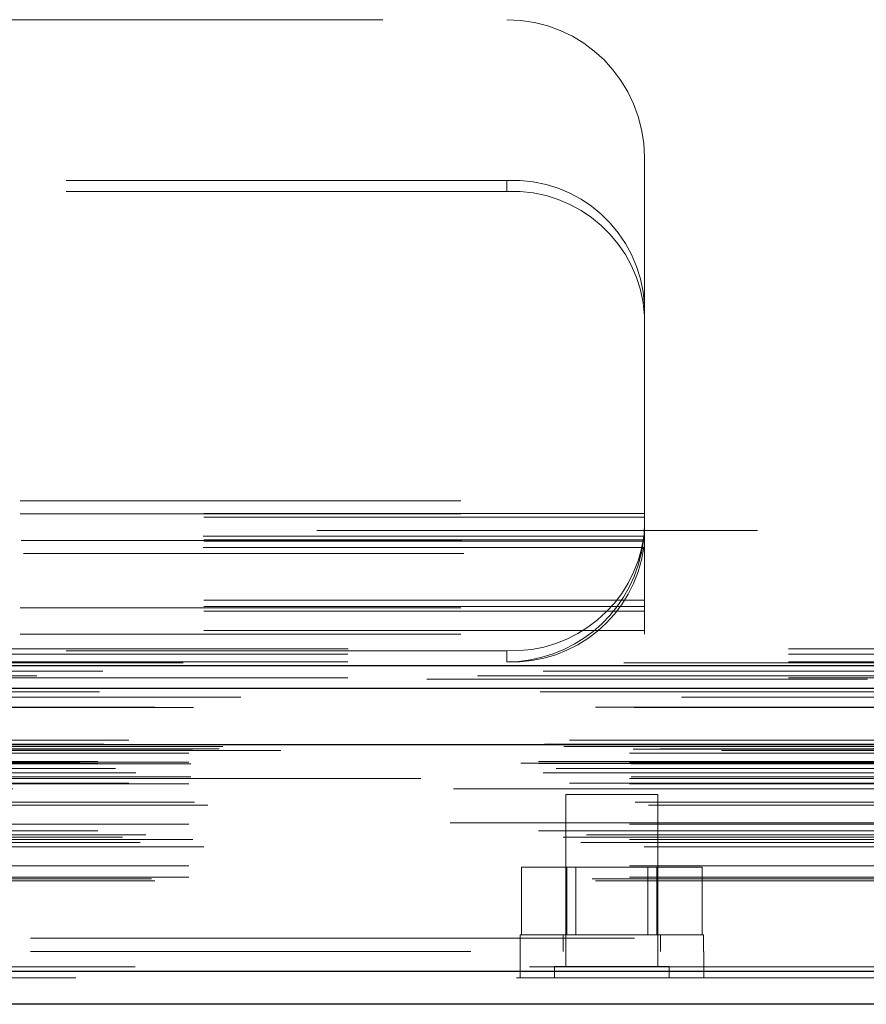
# Model space of a CAD drawing. Header units: inches. Extents: x 0.2 to 10.8, y 0.2 to 8.2.
# Tile 82 of 123: x 3.976 to 4.168, y 6.993 to 7.217. Entities that reach past the tile are written whole.
import ezdxf

# ---------------------------------------------------------------- set-up
doc = ezdxf.new("R2010")
doc.units = ezdxf.units.IN
doc.header["$MEASUREMENT"] = 0
doc.linetypes.add('HIDDEN', pattern=[0.07500000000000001, 0.05, -0.025])

msp = doc.modelspace()

# ---------------------------------------------------------------- linework, layer by layer
at = {"color": 7, "linetype": 'HIDDEN', "lineweight": 18}
for p, q in [((3.958192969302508, 7.21674609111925), (4.086338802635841, 7.21674609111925)), ((4.117588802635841, 7.151939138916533), (4.117588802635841, 7.18549609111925)), ((4.086338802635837, 7.180261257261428), (3.958192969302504, 7.180261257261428)), ((4.086338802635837, 7.177725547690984), (4.086338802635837, 7.180261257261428)), ((4.086338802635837, 7.177725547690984), (3.958192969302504, 7.177725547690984)), ((4.117588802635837, 7.151939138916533), (4.117588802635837, 7.149403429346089)), ((4.117588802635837, 7.082412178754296), (4.117588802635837, 7.149403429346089)), ((3.575922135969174, 7.10749609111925), (4.117588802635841, 7.10749609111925)), ((3.575922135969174, 7.10749609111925), (4.117588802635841, 7.10749609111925)), ((4.117588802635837, 7.104625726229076), (3.575922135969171, 7.104625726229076)), ((3.575922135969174, 7.104496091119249), (4.117588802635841, 7.104496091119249)), ((4.117588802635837, 7.103782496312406), (3.575922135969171, 7.103782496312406)), ((4.743255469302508, 7.100746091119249), (2.950255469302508, 7.100746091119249)), ((4.117481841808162, 7.099429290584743), (3.576029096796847, 7.099429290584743)), ((4.117588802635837, 7.098625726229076), (3.575922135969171, 7.098625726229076)), ((4.117588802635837, 7.098344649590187), (3.575922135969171, 7.098344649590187)), ((4.117481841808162, 7.096893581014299), (3.576029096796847, 7.096893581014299)), ((3.576137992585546, 7.098496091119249), (4.117372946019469, 7.098496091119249)), ((3.576641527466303, 7.095496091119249), (4.116869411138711, 7.095496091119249)), ((3.576641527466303, 7.095496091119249), (4.116869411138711, 7.095496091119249)), ((4.117588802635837, 7.084947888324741), (3.575922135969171, 7.084947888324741)), ((4.117588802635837, 7.083496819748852), (3.575922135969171, 7.083496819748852)), ((3.575922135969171, 7.083215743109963), (4.117588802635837, 7.083215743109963)), ((4.117588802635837, 7.082412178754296), (3.575922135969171, 7.082412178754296)), ((4.117588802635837, 7.077215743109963), (4.117588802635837, 7.082412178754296)), ((4.117588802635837, 7.078058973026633), (3.575922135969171, 7.078058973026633)), ((3.575922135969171, 7.077215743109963), (4.117588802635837, 7.077215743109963)), ((2.950255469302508, 7.073912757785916), (4.743255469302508, 7.073912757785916)), ((2.950255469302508, 7.073912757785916), (4.743255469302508, 7.073912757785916)), ((2.950255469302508, 7.072644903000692), (4.743255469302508, 7.072644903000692)), ((2.950331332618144, 7.073912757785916), (4.743179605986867, 7.073912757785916)), ((2.950331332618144, 7.073912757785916), (4.743179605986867, 7.073912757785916)), ((2.950331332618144, 7.073912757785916), (4.743179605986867, 7.073912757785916)), ((2.950331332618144, 7.073912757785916), (4.743179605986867, 7.073912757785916)), ((4.086338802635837, 7.073448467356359), (3.607172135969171, 7.073448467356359)), ((4.086338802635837, 7.073448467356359), (4.086338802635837, 7.070912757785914)), ((2.950255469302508, 7.070912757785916), (4.743255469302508, 7.070912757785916)), ((4.779723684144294, 7.067722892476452), (2.913745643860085, 7.067722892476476)), ((4.76820105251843, 7.06699912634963), (2.925265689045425, 7.066999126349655)), ((2.950255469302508, 7.067294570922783), (4.743255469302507, 7.067294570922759)), ((2.925975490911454, 7.062872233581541), (4.767494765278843, 7.062872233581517)), ((4.800580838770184, 7.05315160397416), (2.892889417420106, 7.05315160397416)), ((2.898332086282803, 7.052185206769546), (4.795138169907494, 7.052185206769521)), ((4.794928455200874, 7.052212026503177), (2.898541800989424, 7.052212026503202)), ((2.899295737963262, 7.051733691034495), (4.794174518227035, 7.051733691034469)), ((2.899295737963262, 7.051733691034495), (4.794174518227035, 7.051733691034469)), ((2.914198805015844, 7.050219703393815), (4.779271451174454, 7.050219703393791)), ((2.914198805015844, 7.050219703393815), (4.779271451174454, 7.050219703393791)), ((2.915032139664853, 7.051062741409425), (4.778438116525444, 7.051062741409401)), ((2.915032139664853, 7.051062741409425), (4.778438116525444, 7.0510627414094)), ((2.921111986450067, 7.051133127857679), (4.772358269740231, 7.051133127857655)), ((2.921111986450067, 7.051133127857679), (4.772358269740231, 7.051133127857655)), ((2.921885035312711, 7.051680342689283), (4.771585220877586, 7.051680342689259)), ((2.921885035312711, 7.051680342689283), (4.771585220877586, 7.051680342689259)), ((2.93505462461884, 7.05081826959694), (4.758471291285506, 7.05081826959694)), ((2.88951370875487, 7.047884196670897), (4.803956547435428, 7.047884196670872)), ((2.88951370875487, 7.047884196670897), (4.803956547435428, 7.047884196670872)), ((2.893559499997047, 7.048309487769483), (4.799910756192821, 7.048309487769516)), ((2.893649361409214, 7.047799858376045), (4.799820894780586, 7.04779985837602)), ((2.914198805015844, 7.048146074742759), (4.779271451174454, 7.048146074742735)), ((2.914198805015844, 7.048146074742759), (4.779271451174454, 7.048146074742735)), ((2.914615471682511, 7.047729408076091), (4.778854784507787, 7.047729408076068)), ((2.894582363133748, 7.045746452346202), (4.798887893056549, 7.045746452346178)), ((4.797569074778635, 7.046695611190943), (2.895888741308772, 7.046695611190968)), ((2.902129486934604, 7.045715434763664), (4.791340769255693, 7.04571543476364)), ((2.900554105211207, 7.043345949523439), (4.792902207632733, 7.043345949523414)), ((2.914198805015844, 7.044396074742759), (4.779271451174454, 7.044396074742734)), ((2.914615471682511, 7.044812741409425), (4.778854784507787, 7.044812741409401)), ((2.96682845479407, 7.044396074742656), (4.779271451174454, 7.044396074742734)), ((2.914198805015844, 7.043222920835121), (4.779271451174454, 7.043222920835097)), ((4.774243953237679, 7.042112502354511), (2.919220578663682, 7.042112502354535)), ((2.915461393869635, 7.039051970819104), (4.778031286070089, 7.03905197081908)), ((4.120610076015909, 7.040818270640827), (4.099776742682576, 7.040818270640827)), ((4.099776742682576, 7.040818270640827), (4.099776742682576, 7.001755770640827)), ((4.120610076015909, 7.001755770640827), (4.120610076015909, 7.040818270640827)), ((2.918493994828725, 7.03837692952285), (4.774976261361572, 7.038376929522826)), ((2.918493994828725, 7.03837692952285), (4.774976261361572, 7.038376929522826)), ((4.773506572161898, 7.034370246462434), (2.919972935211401, 7.034370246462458)), ((4.793542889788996, 7.032530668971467), (2.899934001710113, 7.032530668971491)), ((2.914198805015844, 7.034052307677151), (4.779271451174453, 7.034052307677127)), ((2.89914605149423, 7.031071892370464), (4.794324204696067, 7.031071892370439)), ((2.903183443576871, 7.029903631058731), (4.790276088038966, 7.029903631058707)), ((2.904448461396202, 7.031656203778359), (4.789021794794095, 7.031656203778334)), ((2.914198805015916, 7.030607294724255), (4.779271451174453, 7.030607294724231)), ((2.915117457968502, 7.030600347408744), (4.778342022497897, 7.030600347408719)), ((2.91756477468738, 7.028880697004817), (4.775905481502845, 7.028880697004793)), ((2.914198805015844, 7.02457245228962), (4.779271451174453, 7.024572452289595)), ((4.089697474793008, 7.008901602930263), (4.089697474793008, 7.02431826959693)), ((4.099945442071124, 7.02431826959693), (4.089697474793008, 7.02431826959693)), ((4.099945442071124, 7.008901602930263), (4.099945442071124, 7.02431826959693)), ((4.120441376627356, 7.02431826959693), (4.099945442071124, 7.02431826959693)), ((4.10203090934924, 7.02431826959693), (4.10203090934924, 7.008901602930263)), ((4.11835590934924, 7.008901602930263), (4.11835590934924, 7.02431826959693)), ((4.120441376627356, 7.008901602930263), (4.120441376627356, 7.02431826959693)), ((4.130689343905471, 7.02431826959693), (4.120441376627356, 7.02431826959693)), ((4.130689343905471, 7.008901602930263), (4.130689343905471, 7.02431826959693)), ((2.905750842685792, 7.021639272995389), (4.787719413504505, 7.021639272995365)), ((2.906481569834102, 7.021206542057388), (4.786988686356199, 7.021206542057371)), ((2.914198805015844, 7.022039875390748), (4.779271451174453, 7.022039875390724)), ((2.914198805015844, 7.022039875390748), (4.779271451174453, 7.022039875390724)), ((2.978221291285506, 7.008151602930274), (4.71530462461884, 7.008151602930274)), ((2.978221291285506, 7.008151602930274), (4.71530462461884, 7.008151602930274)), ((4.715304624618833, 7.008151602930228), (2.9782212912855, 7.008151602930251)), ((4.715304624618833, 7.008151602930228), (2.9782212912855, 7.008151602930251)), ((4.131026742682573, 7.008901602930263), (4.089360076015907, 7.008901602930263)), ((4.089360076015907, 7.008901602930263), (4.089360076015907, 7.005151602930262)), ((4.099151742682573, 7.008901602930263), (4.099151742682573, 7.005151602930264)), ((4.121235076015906, 7.005151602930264), (4.121235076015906, 7.008901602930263)), ((4.131026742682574, 7.005151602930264), (4.131026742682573, 7.008901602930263)), ((2.978221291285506, 7.005151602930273), (4.71530462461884, 7.005151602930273)), ((4.089387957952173, 7.005151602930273), (4.089387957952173, 6.999151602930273)), ((4.131054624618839, 6.999151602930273), (4.131054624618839, 7.005151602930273)), ((4.791496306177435, 7.001630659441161), (2.901973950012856, 7.001630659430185)), ((2.901973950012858, 7.001630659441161), (4.791496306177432, 7.001630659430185)), ((4.123214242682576, 7.001755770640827), (4.097172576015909, 7.001755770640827)), ((4.097172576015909, 7.001755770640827), (4.097172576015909, 6.999151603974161)), ((4.123214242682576, 6.999151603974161), (4.123214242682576, 7.001755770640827)), ((2.901973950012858, 7.000588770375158), (4.791496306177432, 7.000588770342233)), ((4.788551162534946, 6.999151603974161), (2.904919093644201, 6.999151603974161))]:
    msp.add_line(p, q, dxfattribs=at)
at = {"color": 7, "linetype": 'Continuous', "lineweight": 25}
for p, q in [((2.950255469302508, 7.07010919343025), (4.743255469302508, 7.07010919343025)), ((2.950255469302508, 7.064912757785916), (4.743255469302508, 7.064912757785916)), ((4.800580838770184, 7.052109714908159), (2.892889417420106, 7.052109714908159)), ((4.791496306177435, 7.000588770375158), (2.901973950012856, 7.000588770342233)), ((4.788551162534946, 6.993151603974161), (2.904919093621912, 6.993151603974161))]:
    msp.add_line(p, q, dxfattribs=at)
at = {"color": 7, "linetype": 'HIDDEN', "lineweight": 18, "flags": 128}
for points in [[(4.812933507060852, 7.070730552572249), (3.862033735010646, 7.070730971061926), (2.880549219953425, 7.07073055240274)], [(4.794640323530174, 7.068839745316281), (3.862033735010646, 7.06884052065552), (2.898834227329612, 7.068839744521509)], [(4.768226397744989, 7.066999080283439), (3.862033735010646, 7.066998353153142), (2.925277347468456, 7.066999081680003)], [(2.893941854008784, 7.064143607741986), (3.768531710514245, 7.064146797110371), (4.799521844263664, 7.064143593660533)], [(2.893944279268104, 7.064143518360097), (3.88690335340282, 7.06414373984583), (4.799527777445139, 7.064143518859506)], [(2.906483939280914, 7.060603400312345), (3.831443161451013, 7.060603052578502), (4.786993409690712, 7.060603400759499)], [(2.915250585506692, 7.060585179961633), (3.831443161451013, 7.060585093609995), (4.77821614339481, 7.060585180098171)]]:
    msp.add_lwpolyline(points, dxfattribs=at)
at = {"color": 7, "linetype": 'HIDDEN', "lineweight": 18}
for centre, radius, start, end in [((4.086338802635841, 7.18549609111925), 0.03125, 0, 90), ((4.087734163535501, 7.150399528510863), 0.02989431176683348, 2.952140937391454, 92.67533670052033), ((4.0877341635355, 7.147863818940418), 0.02989431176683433, 2.952140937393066, 92.67533670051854), ((4.087580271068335, 7.103616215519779), 0.03019328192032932, 267.6434837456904, 352.0290646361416), ((4.087580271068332, 7.101080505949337), 0.03019328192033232, 267.6434837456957, 352.0290646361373), ((4.086338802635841, 7.102162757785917), 0.03125000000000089, 270.0000000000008, 347.6822340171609)]:
    msp.add_arc(centre, radius, start, end, dxfattribs=at)
msp.add_open_spline([(4.116869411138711, 7.095496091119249), (4.117004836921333, 7.096116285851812), (4.117119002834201, 7.096729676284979), (4.117308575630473, 7.097942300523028), (4.117384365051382, 7.098548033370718), (4.11749633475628, 7.099692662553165), (4.117533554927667, 7.100235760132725), (4.117580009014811, 7.101261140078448), (4.117588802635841, 7.101736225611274), (4.117588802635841, 7.102162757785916)], degree=3, knots=[0, 0, 0, 0, 0.25, 0.25, 0.5, 0.5, 0.75, 0.75, 1, 1, 1, 1], dxfattribs=at)

doc.saveas('drawing.dxf')
